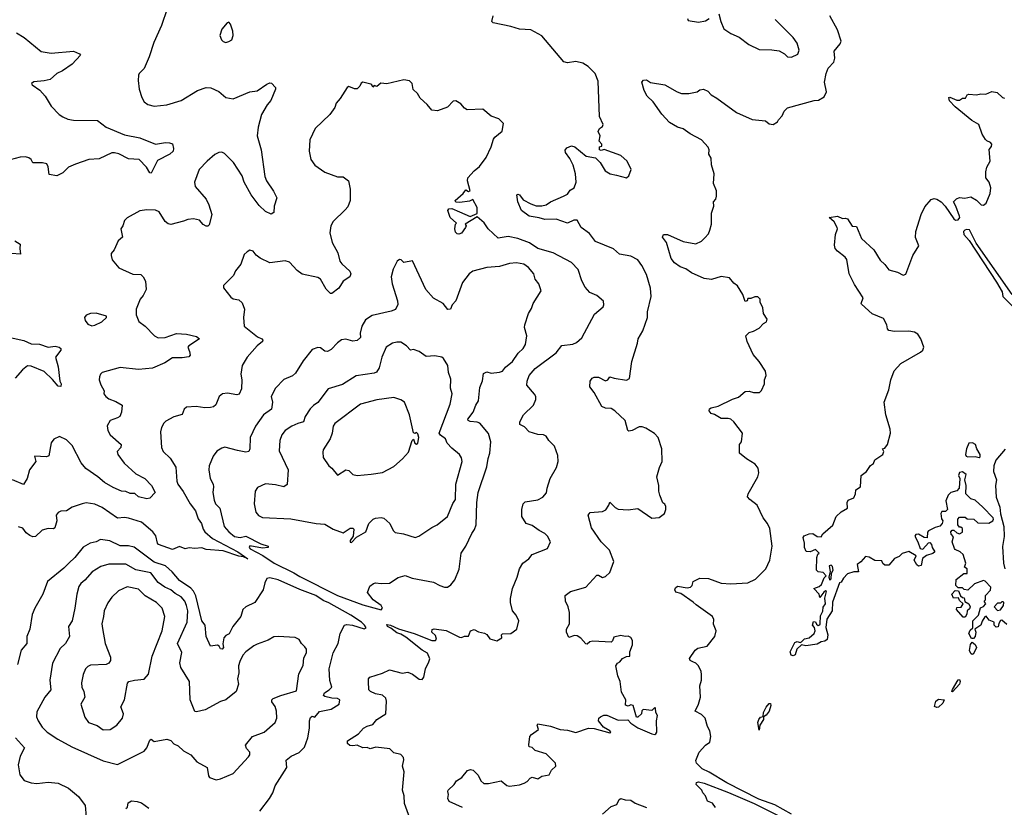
# Model space of a CAD drawing. Extents: x 1603745 to 1745082, y 385868 to 533966.
# Tile 196 of 256: x 1657433 to 1664412, y 450993 to 456577. Entities that reach past the tile are written whole.
import ezdxf

# ---------------------------------------------------------------- set-up
doc = ezdxf.new("R2010")
doc.units = 0

msp = doc.modelspace()

# ---------------------------------------------------------------- linework, layer by layer
at = {"layer": '0CON20XD'}
for points in [[(1658478.8, 456655), (1658437.5, 456535), (1658384.5, 456415.5), (1658351.1, 456315), (1658315, 456231.2), (1658278.8, 456195), (1658275.8, 456184.2), (1658272.2, 456145), (1658278.5, 456085), (1658298.6, 456025), (1658315.5, 455995.5), (1658340, 455975), (1658385, 455964.3), (1658475, 455974.3), (1658576.7, 456005), (1658693.6, 456076.4), (1658755, 456097.5), (1658787.5, 456095), (1658845, 456068), (1658895, 456026), (1658945, 456015.8), (1659065, 456065.7), (1659116.6, 456073.4), (1659185, 456120.8), (1659205, 456130), (1659217.3, 456127.3), (1659245, 456097.5), (1659246.2, 456085), (1659212.5, 456005), (1659186.8, 455973.2), (1659147.5, 455905), (1659122.5, 455815), (1659115.8, 455755), (1659145.5, 455655), (1659170.6, 455465), (1659183.1, 455435), (1659231.3, 455361.3), (1659256.2, 455315), (1659236.2, 455255), (1659235, 455210), (1659215, 455197.5), (1659175, 455218), (1659129.8, 455259.8), (1659074.7, 455334.7), (1659024.8, 455424.8), (1659009.5, 455469.5), (1658947.7, 455565), (1658885, 455628.1), (1658865, 455637.1), (1658845, 455635.7), (1658815, 455620.6), (1658761.5, 455575), (1658704.3, 455515), (1658672.5, 455425), (1658677.5, 455395), (1658754, 455305), (1658774, 455265), (1658793.8, 455195), (1658775, 455123.3), (1658765.7, 455114.3), (1658755, 455114), (1658733.3, 455125), (1658707.1, 455157.1), (1658664.1, 455165.9), (1658625, 455161.2), (1658595, 455148), (1658505, 455126), (1658485, 455130.8), (1658465, 455146.7), (1658421.2, 455215), (1658395, 455225.8), (1658335, 455229.2), (1658285, 455222), (1658195, 455173.3), (1658175.9, 455154.1), (1658163.9, 455116.1), (1658150, 455095), (1658161.2, 455035), (1658131.2, 455008.8), (1658103.3, 454945), (1658080.5, 454919.5), (1658080, 454905), (1658087.5, 454875), (1658135, 454817.5), (1658235, 454773.8), (1658290.7, 454770.7), (1658307.5, 454755), (1658323.9, 454723.9), (1658330, 454665), (1658308.8, 454621.2), (1658286.2, 454595), (1658258.8, 454525), (1658258.8, 454485), (1658277.7, 454437.7), (1658323.2, 454403.2), (1658388.8, 454335), (1658415, 454320.8), (1658465, 454323.8), (1658545, 454352.5), (1658615, 454347.5), (1658685, 454330.8), (1658707.5, 454315), (1658631.2, 454265), (1658623.8, 454255), (1658636, 454225), (1658640.5, 454199.5), (1658632.5, 454187.5), (1658585, 454179.6), (1658515, 454180.4), (1658461.4, 454145), (1658375, 454106.6), (1658275, 454096.2), (1658145, 454112.2), (1658016.7, 454075), (1658006, 454065), (1657998.8, 454045), (1657996.7, 454025), (1658007.7, 453987.7), (1658032.5, 453945), (1658030, 453925), (1658043.3, 453905), (1658065, 453888.8), (1658115, 453871.2), (1658160, 453845), (1658154, 453795), (1658142, 453765), (1658126.6, 453753.4), (1658075, 453735.7), (1658052.1, 453697.9), (1658058.1, 453665), (1658073.3, 453635), (1658152, 453565), (1658148.8, 453545), (1658123.3, 453515), (1658128, 453495), (1658172.3, 453432.3), (1658256.7, 453356.7), (1658320, 453325), (1658367.5, 453275), (1658393.8, 453225), (1658354.3, 453185.7), (1658335, 453180.6), (1658274.5, 453194.5), (1658247.9, 453217.9), (1658215, 453218.9), (1658185, 453232.9), (1658155, 453234.7), (1658095, 453260.3), (1658034.5, 453295), (1657987, 453337), (1657901.6, 453395), (1657868.6, 453435), (1657805, 453557.1), (1657765, 453597.5), (1657715, 453621.2), (1657675, 453603.3), (1657655, 453576.7), (1657638.8, 453485), (1657623, 453477), (1657537, 453483), (1657546.7, 453445), (1657502.7, 453385), (1657485, 453323.8), (1657459.2, 453280.8), (1657381.2, 453315)], [(1658895, 456416.2), (1658915, 456422), (1658935.8, 456434.2), (1658945.8, 456465), (1658944, 456495), (1658928, 456545), (1658915, 456558.8), (1658903.3, 456555), (1658865, 456510), (1658852, 456465), (1658864, 456435), (1658875, 456423.8), (1658895, 456416.2)], [(1661776.7, 452145), (1661776.7, 452175), (1661765, 452197.5), (1661746.7, 452206.7), (1661725, 452203.3), (1661695, 452210), (1661645, 452200), (1661635.9, 452174.1), (1661625, 452163.3), (1661495, 452172), (1661475, 452166.2), (1661455, 452150), (1661445, 452151.2), (1661411.2, 452191.2), (1661385, 452208), (1661365, 452211.4), (1661325, 452196.7), (1661308.6, 452235), (1661310, 452255), (1661330.8, 452295), (1661330, 452375), (1661320, 452415), (1661301.1, 452455), (1661299.2, 452495), (1661337.4, 452522.6), (1661445, 452553.8), (1661525, 452638.5), (1661535, 452639.5), (1661565, 452623.3), (1661585, 452629.2), (1661615, 452658.8), (1661643.3, 452735), (1661613.8, 452815), (1661554.3, 452875), (1661485.5, 452975.5), (1661462, 453065), (1661476.1, 453083.9), (1661565, 453091.2), (1661588.6, 453101.4), (1661609.2, 453135), (1661615, 453157.5), (1661655, 453118), (1661675, 453108), (1661745, 453101.9), (1661815, 453112.5), (1661915, 453043.3), (1661965, 453046.7), (1662003.9, 453076.1), (1662013.8, 453105), (1662013.3, 453125), (1662005, 453142.5), (1661991.7, 453151.7), (1661970, 453205), (1661962.5, 453235), (1661963.8, 453275), (1661949.2, 453335), (1661967.7, 453402.3), (1661987.5, 453445), (1661984.2, 453535), (1661958, 453615), (1661932.5, 453642.5), (1661871.4, 453681.4), (1661845, 453690), (1661825, 453690), (1661775, 453665.8), (1661750.5, 453660.5), (1661744, 453665), (1661723.8, 453735), (1661652.5, 453805), (1661625, 453820.6), (1661585, 453822.5), (1661560, 453835), (1661504.6, 453934.6), (1661473.8, 453975), (1661476.2, 454015), (1661491.2, 454035), (1661505, 454042.5), (1661535, 454042.9), (1661585, 454016.2), (1661602.5, 454025), (1661615, 454046.2), (1661645.7, 454035.7), (1661735, 454022), (1661755.8, 454034.2), (1661771.4, 454155), (1661812, 454285), (1661816, 454315), (1661849.1, 454370.9), (1661884, 454465), (1661884, 454505), (1661908.6, 454615), (1661904.3, 454674.3), (1661875, 454770), (1661843.4, 454833.4), (1661814, 454875), (1661765, 454900.8), (1661684.1, 454914.1), (1661642.7, 454952.7), (1661515.4, 455005.4), (1661471.9, 455061.9), (1661412.5, 455105), (1661385.5, 455155.5), (1661360, 455155), (1661315, 455135.6), (1661235, 455163.8), (1661155, 455159.5), (1661115, 455172.5), (1661045, 455183.5), (1660990, 455225), (1660963.1, 455285), (1660957.5, 455335), (1660965, 455340), (1660975, 455336), (1661000.7, 455300.7), (1661055, 455270.9), (1661095, 455258.6), (1661135, 455258.7), (1661164.3, 455265.7), (1661195, 455285.8), (1661288, 455325), (1661315, 455341.4), (1661335, 455368.6), (1661364, 455385), (1661378.6, 455425), (1661372.9, 455485), (1661355.4, 455545), (1661332.4, 455592.4), (1661302.2, 455635), (1661298.3, 455651.7), (1661310.6, 455669.4), (1661345, 455681.9), (1661368.8, 455675), (1661449.3, 455609.3), (1661515, 455597.5), (1661546.7, 455565), (1661583.3, 455505), (1661617.5, 455485), (1661664.2, 455474.2), (1661735, 455456.7), (1661750.7, 455469.3), (1661766.7, 455515), (1661740, 455575), (1661695, 455613.3), (1661575, 455657.5), (1661555, 455650), (1661542.5, 455655), (1661543, 455677), (1661558.3, 455681.7), (1661560, 455695), (1661540, 455715), (1661547.5, 455755), (1661532.5, 455785), (1661543.6, 455806.4), (1661565, 455820), (1661570, 455835), (1661541.7, 455891.7), (1661532.3, 456142.3), (1661512.9, 456195), (1661462, 456245), (1661425, 456269.2), (1661375, 456280.8), (1661315, 456271.2), (1661289.5, 456279.5), (1661135, 456463.8), (1661055.6, 456505.6), (1660975, 456509.4), (1660915, 456528.9), (1660790, 456555), (1660780, 456565), (1660790, 456605)], [(1662288.6, 455031.4), (1662315, 455060), (1662325.8, 455085), (1662336.4, 455126.4), (1662336.2, 455205), (1662353.3, 455255), (1662350, 455285), (1662367.5, 455305), (1662371.2, 455325), (1662371.2, 455365), (1662351.4, 455415), (1662356.2, 455485), (1662337.3, 455547.3), (1662334.2, 455595), (1662317.5, 455625), (1662320, 455655), (1662314.3, 455674.3), (1662265, 455726), (1662185, 455768), (1662135, 455804.2), (1662095, 455815.8), (1662039.3, 455849.3), (1661985, 455908), (1661923.8, 455995), (1661880, 456035), (1661860, 456075), (1661842.9, 456135), (1661855, 456148), (1661875, 456150), (1661905, 456131.2), (1662005, 456116.2), (1662092.5, 456065), (1662125, 456054), (1662176.1, 456053.9), (1662234.1, 456065.9), (1662255, 456080), (1662280, 456085), (1662310.5, 456070.5), (1662334.4, 456044.4), (1662375, 456020.6), (1662515, 455918.6), (1662625, 455869.2), (1662719.3, 455859.3), (1662745, 455840), (1662775, 455833.8), (1662805, 455852.5), (1662811.7, 455868.3), (1662837.5, 455895), (1662851.7, 455928.3), (1662875, 455953.3), (1663065, 456003.8), (1663095, 456006.2), (1663135, 456030), (1663151.2, 456065), (1663138.8, 456135), (1663148.8, 456195), (1663165, 456233.3), (1663202.9, 456275), (1663210.8, 456305), (1663206.7, 456355), (1663250, 456405), (1663255.7, 456424.3), (1663229.2, 456505), (1663175, 456603.8)], [(1662167.5, 456585), (1662171.2, 456571.2), (1662245, 456558.8), (1662295, 456568.8), (1662320, 456585)], [(1662388.8, 456618.8), (1662402, 456565), (1662425, 456513.3), (1662475, 456480), (1662534.1, 456454.1), (1662601.5, 456401.5), (1662675, 456366), (1662764.1, 456364.1), (1662815.6, 456355.6), (1662853.3, 456335), (1662875, 456314), (1662905, 456311.4), (1662948, 456332), (1662957.9, 456362.1), (1662945, 456410), (1662915, 456451.2), (1662788.7, 456578.7)], [(1657410, 456485), (1657465, 456451.2), (1657585, 456352), (1657655, 456339.4), (1657815, 456353.5), (1657856.7, 456335), (1657863.8, 456325), (1657805, 456262.7), (1657735, 456214.6), (1657695.3, 456194.7), (1657647.6, 456152.4), (1657605, 456142.9), (1657532.5, 456137.5), (1657517.5, 456125), (1657520, 456115), (1657575, 456076.7), (1657612.5, 456035), (1657655, 455964), (1657712, 455905), (1657737.6, 455887.6), (1657775, 455872.5), (1657815, 455865.8), (1657985, 455862), (1658045, 455815.8), (1658175, 455760.5), (1658285, 455740.5), (1658395, 455694.4), (1658465.5, 455705.5), (1658494.3, 455704.3), (1658516, 455696), (1658523.3, 455665), (1658520, 455645), (1658497, 455623), (1658410.2, 455579.8), (1658365, 455490), (1658355, 455492.5), (1658332.5, 455532.5), (1658280, 455585), (1658205, 455590.5), (1658135.3, 455625.3), (1658105.6, 455634.4), (1658085, 455632.9), (1657995, 455590.2), (1657923.8, 455585), (1657827.1, 455552.9), (1657779.1, 455530.9), (1657739.1, 455490.9), (1657695, 455470.8), (1657640.8, 455480.8), (1657635.5, 455535), (1657625, 455556.5), (1657593.6, 455563.6), (1657525, 455563.1), (1657514.3, 455585), (1657497.4, 455597.4), (1657474.7, 455604.7), (1657435, 455602.7), (1657365, 455584.4)], [(1660198, 450915), (1660160.3, 451020.3), (1660158, 451075), (1660145.8, 451115), (1660158.8, 451245), (1660145.8, 451285.8), (1660155, 451330), (1660152.5, 451345), (1660135, 451368), (1660085, 451380), (1660057.5, 451407.5), (1659958.4, 451418.4), (1659918.3, 451408.3), (1659895, 451418.2), (1659865, 451413.7), (1659825, 451433.1), (1659795, 451427.9), (1659771.9, 451431.9), (1659755.6, 451445), (1659757.5, 451465), (1659835, 451513.1), (1659870.6, 451555), (1659895, 451568.9), (1659935, 451579.5), (1659963.8, 451616.2), (1660029.2, 451655), (1660032.5, 451745), (1660027.5, 451767.5), (1660005, 451789.2), (1659955, 451798.4), (1659918.6, 451815), (1659908.6, 451825), (1659904.3, 451885), (1659906.2, 451905), (1659913.9, 451916.1), (1660005.5, 451944.5), (1660055, 451967.1), (1660145, 451944), (1660185, 451951.9), (1660217.3, 451937.3), (1660265, 451901.5), (1660285, 451900), (1660296.9, 451915), (1660310, 451975), (1660333.8, 452025), (1660340, 452045), (1660323.8, 452085), (1660285, 452106.5), (1660169.9, 452199.9), (1660135, 452220.3), (1660105, 452229.6), (1660063.6, 452263.6), (1660039.2, 452275), (1660035, 452288.8), (1660062, 452285), (1660117.7, 452257.7), (1660229.4, 452225), (1660355.3, 452174.7), (1660381.2, 452175), (1660388.1, 452185), (1660381.4, 452211.4), (1660354.3, 452235), (1660356, 452254), (1660371.2, 452258.8), (1660455, 452246.7), (1660549.5, 452199.5), (1660565, 452196.7), (1660585, 452206.2), (1660615, 452207.5), (1660628.8, 452245), (1660653.9, 452253.9), (1660685, 452236.7), (1660728.3, 452228.3), (1660745, 452217.5), (1660765, 452186.7), (1660815, 452172.5), (1660850, 452195), (1660847.5, 452215), (1660855, 452222.5), (1660915, 452226.2), (1660956.2, 452255), (1660971.2, 452315), (1660951.2, 452355), (1660926.7, 452385), (1660912.5, 452445), (1660912.7, 452472.7), (1660925.7, 452545), (1660960, 452625), (1660975.7, 452685), (1660999.2, 452725), (1661041.2, 452755), (1661065.7, 452784.3), (1661175, 452827.5), (1661196.2, 452875), (1661174, 452915), (1661155, 452934), (1661114.5, 452954.5), (1661065, 452990), (1661023.8, 453005), (1660993.3, 453055), (1660991.2, 453105), (1661002, 453145), (1661015, 453160), (1661106.5, 453173.5), (1661141.7, 453191.7), (1661167.9, 453222.1), (1661170.8, 453255), (1661192.9, 453325), (1661237.3, 453402.7), (1661248.8, 453445), (1661248.3, 453488.3), (1661224.1, 453554.1), (1661183.6, 453593.6), (1661165, 453623.3), (1661145, 453633.3), (1661105, 453636), (1661045, 453656), (1661010.6, 453690.6), (1660978.3, 453708.3), (1660978.6, 453725), (1661003.1, 453775), (1661075, 453844.3), (1661091.2, 453885), (1661091.5, 453905), (1661083.1, 453923.1), (1661027.1, 453985), (1661029.2, 454015), (1661044.3, 454055), (1661085.8, 454105), (1661234.5, 454215.5), (1661275, 454268), (1661355, 454277.1), (1661380.9, 454289.1), (1661418.7, 454321.3), (1661508.3, 454488.3), (1661568.9, 454541.1), (1661574.2, 454555.8), (1661571.7, 454581.7), (1661525, 454620.8), (1661475, 454642.5), (1661441.2, 454681.2), (1661417.3, 454725), (1661392.5, 454805), (1661344.6, 454854.6), (1661215, 454923.5), (1661105, 454955.4), (1661045.9, 454995.9), (1660965, 455026.2), (1660895, 455040), (1660825, 455028.6), (1660753.4, 455093.4), (1660725, 455136), (1660675, 455180), (1660591.7, 455128.3), (1660596.7, 455116.7), (1660593.3, 455105), (1660565, 455064), (1660545, 455056.2), (1660535, 455058.8), (1660521.7, 455071.7), (1660516.2, 455095), (1660523, 455127), (1660530, 455135), (1660483.9, 455173.9), (1660466.7, 455225), (1660475, 455236.7), (1660495, 455237.5), (1660550, 455215), (1660625, 455182.5), (1660676.7, 455203.3), (1660675.6, 455245), (1660645, 455303.3), (1660620.3, 455289.7), (1660551.7, 455281.7), (1660523.8, 455283.8), (1660520, 455295), (1660577.5, 455345), (1660595, 455370), (1660615, 455360), (1660625, 455363.3), (1660607.5, 455435), (1660610.6, 455455), (1660655, 455505.7), (1660692.4, 455537.6), (1660739.7, 455600.3), (1660773.9, 455676.1), (1660790.3, 455729.7), (1660801.2, 455745), (1660853.8, 455786.2), (1660861.4, 455841.4), (1660828.8, 455875), (1660775, 455893.5), (1660715, 455942.9), (1660605, 455938.6), (1660585, 455950.8), (1660560.4, 455980.4), (1660525, 456002.5), (1660505, 455999.4), (1660465, 455956), (1660395, 455931.2), (1660355, 455936.7), (1660321.2, 455975), (1660271.7, 456021.7), (1660252.5, 456055), (1660221.7, 456081.7), (1660216, 456125), (1660195, 456143.8), (1660155, 456150), (1660035, 456123.3), (1659991.7, 456128.3), (1659965, 456103.3), (1659945, 456110), (1659935, 456100), (1659930, 456115), (1659920.7, 456120.7), (1659865, 456133.3), (1659852.3, 456127.7), (1659843.3, 456105), (1659825, 456086.7), (1659805, 456086.7), (1659765, 456102.5), (1659755, 456096.7), (1659705, 456017.5), (1659676.7, 455985), (1659666.2, 455955), (1659631.2, 455905), (1659527.5, 455805), (1659489.2, 455725), (1659483.8, 455645), (1659495.9, 455585.9), (1659523.8, 455545), (1659595, 455495.8), (1659685, 455464.3), (1659725, 455462.5), (1659764, 455435), (1659775.8, 455375.8), (1659775.6, 455294.4), (1659759.1, 455250.9), (1659741.1, 455228.9), (1659655, 455146.7), (1659638, 455115), (1659631.2, 455065), (1659647.7, 454997.7), (1659686.9, 454925), (1659701.4, 454865), (1659715.6, 454845.6), (1659773.3, 454795), (1659781.2, 454775), (1659772.5, 454755), (1659725, 454724), (1659695, 454672.9), (1659645, 454636.7), (1659635, 454636.7), (1659605, 454666.7), (1659565, 454738), (1659545, 454749.2), (1659435, 454772.2), (1659399.5, 454799.5), (1659345, 454858.5), (1659315, 454868.1), (1659205, 454854), (1659136.4, 454886.4), (1659108.3, 454908.3), (1659087.5, 454935), (1659065, 454942.5), (1659045, 454932.5), (1659025, 454912.5), (1659001.2, 454845), (1658963, 454797), (1658947.3, 454762.7), (1658876.4, 454693.6), (1658876.7, 454675), (1658929.2, 454609.2)], [(1664429.3, 452289.3), (1664395, 452320), (1664385, 452317.5), (1664373, 452297), (1664368.3, 452271.7), (1664355, 452270), (1664340, 452285), (1664340, 452305), (1664305, 452320), (1664285, 452347.5), (1664275, 452342.5), (1664255, 452312.5), (1664246.7, 452283.3), (1664203, 452257), (1664210.8, 452235), (1664205.6, 452204.4), (1664195, 452188.8), (1664179.5, 452189.5), (1664162, 452225), (1664171.4, 452248.6), (1664190, 452265), (1664190, 452315), (1664230, 452355), (1664243.6, 452406.4), (1664265, 452416.7), (1664282.5, 452435), (1664270, 452455), (1664280, 452465), (1664280, 452495), (1664315, 452532.5), (1664316.7, 452555), (1664276.4, 452596.4), (1664265, 452600), (1664201.7, 452578.3), (1664155, 452532.5), (1664128.3, 452538.3), (1664115, 452550), (1664085, 452550), (1664070, 452565), (1664071.7, 452608.3), (1664125, 452650), (1664148.3, 452651.7), (1664150, 452685), (1664130, 452695), (1664140, 452725), (1664120, 452785), (1664100, 452805), (1664065, 452820), (1664058.3, 452828.3), (1664043.3, 452875), (1664051.7, 452911.7), (1664035, 452930), (1664032.5, 452945), (1664043, 452957), (1664055, 452957.5), (1664075, 452940), (1664095, 452932.5), (1664116.7, 452943.3), (1664115, 452970), (1664105, 452980), (1664095, 452980), (1664082.5, 452995), (1664082.5, 453035), (1664095, 453050), (1664135, 453050), (1664148.3, 453038.3), (1664196.4, 453036.4), (1664225, 453010), (1664301.7, 453008.3), (1664330, 453025), (1664336.2, 453035), (1664332.5, 453045), (1664260.5, 453120.5), (1664205, 453170), (1664175, 453180), (1664140, 453215), (1664141.2, 453275), (1664133.3, 453315), (1664141.7, 453351.7), (1664115, 453372.5), (1664095, 453367.5), (1664087.5, 453345), (1664097.5, 453325), (1664092.5, 453255), (1664075, 453237.5), (1664033.9, 453226.1), (1664014.1, 453205.9), (1663997.5, 453165), (1664010, 453105), (1663995, 453090), (1663970, 453090), (1663963.6, 453076.4), (1663968.3, 453038.3), (1663977, 453023), (1663972.5, 453005), (1663955, 452987.5), (1663922.3, 452977.7), (1663875, 452952.5), (1663867, 452943), (1663865, 452903.3), (1663845, 452906.2), (1663805, 452928.8), (1663785, 452926.7), (1663777.5, 452915), (1663800, 452875), (1663817, 452827), (1663835, 452822.5), (1663875, 452867.5), (1663885, 452870), (1663897, 452857), (1663900, 452835), (1663920, 452805), (1663905, 452792.5), (1663861.7, 452778.3), (1663833.6, 452756.4), (1663823, 452707), (1663805, 452702.5), (1663792.3, 452712.3), (1663772.5, 452745), (1663787, 452777), (1663735, 452807.5), (1663688.3, 452791.7), (1663668.3, 452771.7), (1663635, 452757.5), (1663595, 452710), (1663565, 452710), (1663551.7, 452721.7), (1663545, 452740), (1663495, 452743.3), (1663455, 452766.7), (1663428.3, 452771.7), (1663395, 452732.5), (1663370, 452715), (1663378.3, 452661.7), (1663345, 452662.5), (1663301.7, 452648.3), (1663271.7, 452618.3), (1663255, 452590), (1663244, 452585), (1663195, 452447.5), (1663192, 452385), (1663154.2, 452325.8), (1663146.8, 452266.8), (1663160.6, 452215), (1663157.1, 452182.9), (1663140, 452170), (1663115, 452166), (1663085, 452150.8), (1663005, 452137.8), (1662975, 452144.3), (1662942.5, 452115), (1662930, 452075), (1662915, 452066.9), (1662900.6, 452070.6), (1662894.6, 452095.4), (1662928.1, 452161.9), (1662945, 452169.5), (1662965, 452162.5), (1662975, 452165.8), (1662995, 452186.9), (1663028, 452195), (1663065.6, 452225), (1663071.2, 452245), (1663066.7, 452266.7), (1663053.8, 452285), (1663060.7, 452309.3), (1663075, 452307.5), (1663081.2, 452291.2), (1663092.3, 452282.3), (1663105, 452286.2), (1663107.3, 452292.7), (1663109.3, 452350.7), (1663125, 452383.3), (1663127.3, 452412.7), (1663143.8, 452435), (1663140, 452475), (1663152.5, 452522.5), (1663145, 452526.7), (1663132.3, 452517.7), (1663105, 452480), (1663100, 452505), (1663062.5, 452545), (1663100.7, 452559.3), (1663116.4, 452573.6), (1663135, 452620), (1663150, 452635), (1663128.8, 452658.8), (1663092.5, 452662.5), (1663080, 452675), (1663082.5, 452765), (1663091.7, 452788.3), (1663100, 452795), (1663075, 452820), (1663036.4, 452803.6), (1663007, 452807), (1662996.2, 452835), (1662996.7, 452865), (1662987.5, 452905), (1662993, 452917), (1663028.3, 452931.7), (1663055, 452933.3), (1663085, 452912.5), (1663115, 452910), (1663127, 452933), (1663196.4, 452993.6), (1663220, 453055), (1663255, 453087.5), (1663300, 453115), (1663297.5, 453155), (1663305, 453170), (1663345, 453187.5), (1663356.7, 453215), (1663360, 453245), (1663392.5, 453265), (1663397.5, 453345), (1663436.4, 453373.6), (1663463.6, 453416.4), (1663485, 453430), (1663493.6, 453456.4), (1663552.5, 453495), (1663557.5, 453515), (1663550, 453535), (1663565, 453540), (1663583.6, 453566.4), (1663606.7, 453645), (1663603.8, 453675), (1663573.2, 453775), (1663560.9, 453865), (1663595, 453953.3), (1663608.5, 454025), (1663631.2, 454088.8), (1663679.4, 454140.6), (1663819.1, 454220.9), (1663836, 454235), (1663842.5, 454255), (1663821.4, 454315), (1663798.8, 454348.8), (1663775, 454360.9), (1663735, 454368.5), (1663635, 454365.6), (1663594.4, 454374.4), (1663584, 454385), (1663578.6, 454415), (1663555, 454459.2), (1663475, 454491.2), (1663400.7, 454560.7), (1663397.5, 454565), (1663412.5, 454605), (1663350.6, 454700.6), (1663313.5, 454775), (1663295.9, 454875.9), (1663283.7, 454893.7), (1663229.4, 454935), (1663214.5, 454955), (1663209.5, 454979.5), (1663215.6, 455055), (1663230, 455095), (1663228, 455105), (1663206.7, 455145), (1663170, 455175), (1663230, 455185), (1663265, 455166.7), (1663285, 455170), (1663300, 455165), (1663335, 455112.5), (1663365, 455110), (1663400, 455025), (1663486.4, 454946.4), (1663532, 454872), (1663565, 454842.5), (1663592.9, 454802.9), (1663655, 454786.9), (1663695, 454767.1), (1663715, 454772.5), (1663765.2, 454904.8), (1663806.7, 454975), (1663783.9, 455033.9), (1663784.8, 455075.2), (1663822.1, 455195), (1663848.9, 455251.1), (1663895, 455302.9), (1663915, 455308.6), (1663935, 455305.6), (1663965, 455285.6), (1663993.8, 455255), (1664055, 455164.5), (1664067.5, 455155), (1664085, 455159.2), (1664097.1, 455175), (1664094.6, 455185), (1664070, 455255), (1664052.5, 455285), (1664073.9, 455306.1), (1664095, 455316.7), (1664133, 455313), (1664175, 455322.5), (1664215, 455296.7), (1664247.5, 455265), (1664265, 455262.5), (1664285, 455277.5), (1664312.5, 455345), (1664317.1, 455385), (1664305.8, 455425), (1664282.5, 455455), (1664281.7, 455498.3), (1664288.3, 455531.7), (1664311.2, 455575), (1664304, 455656), (1664321.4, 455678.6), (1664324.2, 455695), (1664315, 455707.5), (1664287.5, 455717.5), (1664278.8, 455728.8), (1664256.4, 455766.4), (1664231.2, 455835), (1664182.7, 455862.7), (1664065, 455960), (1664025, 456002.5), (1664020, 456025), (1664027, 456027), (1664075, 456007.5), (1664095, 456007.5), (1664115, 456020), (1664138.3, 456021.7), (1664150, 456045), (1664160.7, 456049.3), (1664215, 456043.8), (1664245, 456052.5), (1664281.7, 456048.3), (1664325, 456067.5), (1664361.7, 456061.7), (1664400, 456025), (1664415, 456020)], [(1664468.3, 454628.3), (1664213, 454993), (1664165, 455087.3), (1664145, 455090.6), (1664132.3, 455085), (1664124.2, 455075), (1664124.8, 455054.8), (1664162.3, 455012.3), (1664357.1, 454717.1), (1664398.4, 454648.4), (1664402.2, 454615), (1664468.4, 454548.4)], [(1662902.9, 450945), (1662785, 451009.4), (1662671.6, 451051.6), (1662445, 451166.3), (1662321, 451241), (1662270, 451265), (1662231.4, 451305), (1662226.7, 451325), (1662250, 451385), (1662295.4, 451434.6), (1662324.6, 451455.4), (1662333.2, 451495), (1662326.1, 451535), (1662308.7, 451565), (1662292.7, 451625), (1662265, 451651.8), (1662220, 451675), (1662245.8, 451725), (1662258.8, 451775), (1662253.8, 451855), (1662265.2, 451895), (1662266.7, 451935), (1662263.9, 451955), (1662245.4, 451995), (1662225, 452014.6), (1662204.2, 452024.2), (1662185.6, 452035), (1662181.3, 452048.7), (1662221.8, 452108.2), (1662239.8, 452120.3), (1662305, 452135.5), (1662360.6, 452205), (1662370, 452245), (1662350.7, 452290.7), (1662353.3, 452325), (1662343.3, 452345), (1662227.6, 452427.6), (1662208, 452448), (1662118.3, 452508.3), (1662085, 452518.8), (1662076.7, 452535), (1662081.7, 452548.3), (1662095, 452560), (1662165, 452549.2), (1662187.5, 452555), (1662200, 452565), (1662206.7, 452595), (1662255, 452616.9), (1662315, 452615.6), (1662405, 452583.3), (1662475, 452577.9), (1662594.5, 452585.5), (1662649.7, 452610.3), (1662720.8, 452685), (1662750.6, 452745), (1662767.8, 452845), (1662749.8, 452969.8), (1662734.4, 453005), (1662703.6, 453045), (1662659.5, 453135), (1662607.5, 453175), (1662592.5, 453195), (1662595.6, 453215), (1662665.4, 453335), (1662672.7, 453365), (1662666.5, 453396.5), (1662646.9, 453426.9), (1662585, 453462.9), (1662534.2, 453505), (1662536.2, 453565), (1662548.8, 453585), (1662557.5, 453645), (1662495.9, 453725.9), (1662475, 453744.3), (1662455, 453750), (1662405, 453748.6), (1662358.1, 453778.1), (1662333.8, 453785), (1662320, 453805), (1662322.9, 453817.1), (1662334.1, 453825.9), (1662385, 453837.5), (1662485, 453886.7), (1662528.9, 453901.1), (1662575, 453940), (1662603, 453943), (1662633.9, 453933.9), (1662676.4, 453933.6), (1662690.7, 453949.3), (1662712.5, 453995), (1662713.3, 454025), (1662723.8, 454055), (1662718.8, 454085), (1662673.8, 454155), (1662633, 454203), (1662590, 454295), (1662580, 454335), (1662605, 454360), (1662635, 454368.8), (1662675, 454391.2), (1662705, 454422.5), (1662726.7, 454435), (1662731.2, 454455), (1662706.2, 454495), (1662700, 454535), (1662682.5, 454575), (1662682.5, 454595), (1662665, 454612.5), (1662645, 454613.3), (1662615, 454600), (1662595, 454600), (1662590, 454585), (1662575, 454580), (1662559.5, 454629.5), (1662520.7, 454690.7), (1662495, 454710), (1662465, 454746), (1662405.6, 454755.6), (1662335.7, 454734.3), (1662285, 454742.5), (1662195, 454782.9), (1662155, 454810.6), (1662115, 454824.3), (1662075, 454854.3), (1662051.9, 454885), (1662017.3, 454997.3), (1661988.8, 455035), (1661996.4, 455053.6), (1662023.9, 455053.9), (1662135, 455003.8), (1662225, 454988.8), (1662265, 455006.7), (1662288.6, 455031.4)], [(1657399.4, 455009.4), (1657436.2, 454985), (1657432.5, 454955), (1657437.5, 454915), (1657375, 454920)], [(1659995, 452392.7), (1660005.5, 452405), (1659994.6, 452425), (1659938.9, 452465), (1659899.4, 452515), (1659915, 452560), (1659939.7, 452580.3), (1659955, 452585.7), (1659995, 452580), (1660055, 452582.5), (1660115, 452622), (1660164.2, 452635.8), (1660215, 452617.1), (1660365, 452590), (1660410, 452565), (1660445, 452553.3), (1660465, 452553.3), (1660489.3, 452570.7), (1660516.7, 452605), (1660547.9, 452682.1), (1660563.3, 452795), (1660595.6, 452844.4), (1660637.5, 452935), (1660656.8, 452963.2), (1660667.5, 452995), (1660672.5, 453155), (1660683.5, 453225), (1660745, 453407.5), (1660753.8, 453465), (1660766.5, 453505), (1660771.8, 453585), (1660755, 453644), (1660695.7, 453715.7), (1660674.7, 453724.7), (1660625, 453729.1), (1660612.2, 453735), (1660609.2, 453745), (1660648.2, 453795), (1660665.4, 453844.6), (1660685.7, 453875), (1660695, 453970), (1660714.2, 454015.8), (1660721.7, 454068.3), (1660745, 454080), (1660775, 454070), (1660835, 454077.1), (1660854.5, 454085.5), (1660875.9, 454114.1), (1660925, 454154.5), (1660966.4, 454213.6), (1661002.9, 454245), (1661018.8, 454275), (1661026.9, 454335), (1661011.2, 454395), (1661013.8, 454415), (1661040, 454495), (1661060.3, 454529.7), (1661072, 454565), (1661130, 454655), (1661112, 454705), (1661087, 454737), (1661077.5, 454775), (1661039.8, 454819.8), (1661006.2, 454845), (1660955, 454854.4), (1660905, 454848.8), (1660835, 454828.5), (1660745, 454820.5), (1660644.6, 454795.4), (1660620, 454775), (1660571.9, 454715), (1660524.4, 454585), (1660498.8, 454555), (1660486.7, 454525), (1660468.3, 454521.7), (1660434, 454565), (1660365, 454602.5), (1660311.4, 454665), (1660217, 454867), (1660155, 454856.7), (1660135.8, 454875.8), (1660125, 454878), (1660108.8, 454865), (1660080.5, 454809.5), (1660066.2, 454755), (1660074.2, 454705), (1660111.1, 454585), (1660113, 454557), (1660096.6, 454523.4), (1660065, 454511.9), (1659930.5, 454479.5), (1659885, 454448.6), (1659857.1, 454405), (1659846.9, 454355), (1659847.5, 454325), (1659825, 454303.1), (1659795, 454298.1), (1659745, 454312.2), (1659715, 454308.6), (1659685, 454285.8), (1659641.1, 454238.9), (1659615, 454225.8), (1659595, 454226), (1659565, 454250), (1659546.2, 454253.8), (1659505, 454238.8), (1659442.6, 454157.4), (1659388.9, 454071.1), (1659366.7, 454053.3), (1659305, 454027.1), (1659245.7, 453965), (1659215.7, 453905), (1659225.8, 453865), (1659216.9, 453815), (1659161.5, 453775), (1659103.9, 453696.1), (1659065.6, 453615), (1659064.3, 453535), (1659056, 453515), (1659035, 453510), (1658976, 453524), (1658885.8, 453545.8), (1658865, 453540), (1658831.1, 453518.9), (1658805, 453483.3), (1658777, 453413), (1658774.3, 453385), (1658784, 453325), (1658804.2, 453285), (1658807.5, 453265), (1658801.1, 453225), (1658810.3, 453170.3), (1658820, 453145), (1658850.5, 453115), (1658881.8, 452985), (1658914.5, 452945), (1658955, 452913.3), (1658995, 452906.4), (1659035, 452914.5), (1659141.1, 452861.1), (1659193.3, 452845), (1659195, 452834.3), (1659155, 452831.4), (1659065, 452846.7), (1659060.4, 452835), (1659066.9, 452825), (1659157.4, 452777.4), (1659237.5, 452725), (1659376.3, 452656.3), (1659418.4, 452628.4), (1659685, 452495.4), (1659865, 452428.4), (1659995, 452392.7)], [(1658929.2, 454609.2), (1658945, 454598.8), (1658985, 454592), (1659009.1, 454569.1), (1659026.1, 454523.9), (1659019.2, 454465), (1659024.4, 454405), (1659118.3, 454328.3), (1659148.8, 454315), (1659156, 454305), (1659153.8, 454295), (1659116.2, 454265), (1659044.4, 454185.6), (1659010, 454125), (1659000.5, 454065), (1659006.4, 454025), (1659005, 453960), (1658987.4, 453922.6), (1658972.5, 453917.5), (1658905, 453928.2), (1658870, 453925), (1658845.8, 453905), (1658823, 453847), (1658806.9, 453833.1), (1658785, 453826.9), (1658745, 453824.5), (1658684.4, 453835.6), (1658615, 453830), (1658598.8, 453815), (1658585, 453778), (1658525, 453762.5), (1658469.1, 453730.9), (1658455, 453716.2), (1658437.5, 453685), (1658431.9, 453655), (1658439.1, 453545), (1658450.5, 453515), (1658498.2, 453468.2), (1658539.4, 453405), (1658546.2, 453306.2), (1658553.3, 453283.3), (1658592.4, 453232.4), (1658640, 453145), (1658679.2, 453095), (1658698.6, 453038.6), (1658721.2, 453005), (1658732.3, 452965), (1658744.7, 452945), (1658799.6, 452899.6), (1658980, 452805), (1659050, 452755), (1659019.3, 452769.3), (1658985, 452774), (1658875, 452810.6), (1658755, 452821.8), (1658725, 452833.3), (1658675, 452828.5), (1658635, 452833.1), (1658605, 452825.7), (1658565, 452841.4), (1658515, 452821.1), (1658416.9, 452856.9), (1658410, 452865), (1658398.3, 452918.3), (1658377.5, 452945), (1658295, 453014.5), (1658205, 453042.2), (1658175, 453047.3), (1658125, 453043.6), (1658017.8, 453117.8), (1657965, 453143.5), (1657905, 453152.5), (1657875, 453145.8), (1657805, 453120), (1657765, 453096.2), (1657725, 453092.5), (1657705, 453084.2), (1657692.2, 453065), (1657696.7, 453025), (1657682.9, 452975), (1657671.5, 452968.5), (1657635, 452970), (1657591.8, 452958.2), (1657545, 452913.1), (1657525, 452910.6), (1657505, 452919.4), (1657479.3, 452939.3), (1657455, 452971.2), (1657425, 452981.2)], [(1657945, 454407.5), (1657965, 454410.6), (1658014.1, 454435.9), (1658047.5, 454465), (1658047.5, 454475), (1657975, 454497.5), (1657935, 454494), (1657905, 454483.3), (1657891.2, 454465), (1657896.2, 454445), (1657915, 454418.8), (1657945, 454407.5)], [(1657365, 454324.6), (1657461.7, 454301.7), (1657515, 454278.1), (1657572.7, 454277.3), (1657635, 454255.8), (1657685, 454262.9), (1657712.5, 454255), (1657723.3, 454245), (1657723.3, 454235), (1657686, 454185), (1657705.6, 454115), (1657717.5, 454015), (1657726.7, 453995), (1657723.3, 453976.7), (1657705, 453978), (1657666.3, 454026.3), (1657605, 454082.5), (1657515, 454120.8), (1657487.3, 454122.7), (1657451.4, 454095), (1657400, 454035)], [(1659785, 452871.2), (1659820.6, 452909.4), (1659886.2, 452945), (1659907.5, 453005), (1659937.5, 453035), (1659955, 453043.8), (1659995, 453048.8), (1660015, 453043.8), (1660056, 453005), (1660081.2, 452955), (1660095, 452942.5), (1660152.7, 452932.7), (1660235, 452905.8), (1660263.3, 452915), (1660353.4, 452976.6), (1660391.2, 452995), (1660465.4, 453054.6), (1660503.7, 453146.3), (1660523.1, 453175), (1660525.4, 453285), (1660569.5, 453445), (1660565, 453470), (1660550.8, 453495), (1660495, 453540), (1660462.9, 453575), (1660450, 453605), (1660415, 453631.1), (1660406.2, 453645), (1660485, 453852), (1660498.8, 453925), (1660487.3, 453965), (1660489.4, 454029.4), (1660472.2, 454075), (1660467.8, 454125), (1660436.7, 454175), (1660425, 454183.8), (1660375, 454194.4), (1660315, 454188.6), (1660265, 454224.2), (1660225, 454239.2), (1660202.5, 454235), (1660175.6, 454265), (1660135, 454290.5), (1660105, 454291.9), (1660075, 454282.9), (1660031.1, 454255), (1659999.5, 454185), (1659981.2, 454108.8), (1659960.9, 454079.1), (1659945, 454071.5), (1659817.6, 454052.4), (1659720.2, 453989.8), (1659620.2, 453959.8), (1659545, 453862.5), (1659515, 453842), (1659492.8, 453817.2), (1659456.4, 453765), (1659445.5, 453725), (1659403.9, 453713.9), (1659361.2, 453695), (1659315.4, 453664.6), (1659290.6, 453635), (1659276.6, 453593.4), (1659271.1, 453521.1), (1659336.9, 453385), (1659329.1, 453280.9), (1659305, 453264.4), (1659245, 453280), (1659175, 453287.5), (1659118.8, 453261.2), (1659102.5, 453235), (1659094.2, 453145), (1659107.1, 453085), (1659125, 453060.8), (1659155, 453048.9), (1659355, 453039.5), (1659535, 453004.4), (1659595, 453000), (1659655, 452964.2), (1659725, 452940), (1659775, 452971.2), (1659795, 452972.5), (1659802.5, 452965), (1659796.7, 452915), (1659774.4, 452885), (1659775, 452873.3), (1659785, 452871.2)], [(1659825, 453346.2), (1659925, 453354.4), (1660005, 453366.4), (1660085, 453408.8), (1660147.1, 453462.9), (1660189.1, 453510.9), (1660215, 453593.3), (1660225, 453602.5), (1660234.1, 453574.1), (1660245, 453566.7), (1660255.9, 453575.9), (1660262, 453615), (1660255, 453640), (1660245, 453650), (1660235, 453642.5), (1660225, 453647.5), (1660195.4, 453775.4), (1660160.6, 453865), (1660135, 453883.1), (1660085, 453898.1), (1659965, 453881.8), (1659849.2, 453850.8), (1659666.3, 453713.7), (1659655.6, 453695), (1659648.9, 453645), (1659634.4, 453605.6), (1659585, 453526.7), (1659581.2, 453511.2), (1659583, 453473), (1659623.8, 453415), (1659645, 453396.7), (1659685, 453347.5), (1659745, 453386.7), (1659765, 453380), (1659795, 453353.8), (1659825, 453346.2)], [(1664235, 453473.3), (1664242.5, 453477.5), (1664241.2, 453495), (1664217.5, 453535), (1664207.5, 453565), (1664186.4, 453576.4), (1664160, 453575), (1664143.8, 453535), (1664137.5, 453495), (1664143.3, 453483.3), (1664155, 453477.5), (1664205, 453480), (1664235, 453473.3)], [(1664418.1, 453531.9), (1664352.5, 453455), (1664337.1, 453415), (1664335.7, 453375), (1664358, 453315), (1664350.6, 453275), (1664355, 453192.5), (1664380, 453120), (1664384.4, 453074.4), (1664409.5, 452985), (1664412.1, 452912.1), (1664398.9, 452841.1), (1664405.7, 452725), (1664415.6, 452685)], [(1659135, 450966.7), (1659203.8, 451055), (1659226.2, 451095), (1659244.3, 451145), (1659327.5, 451275), (1659322.1, 451327.9), (1659356.7, 451355), (1659415, 451381.4), (1659450.9, 451419.1), (1659474.4, 451485), (1659487.1, 451555), (1659486, 451605), (1659495, 451630), (1659505, 451640), (1659525, 451632.5), (1659558.8, 451671.2), (1659641.7, 451688.3), (1659697.5, 451725), (1659701.2, 451755), (1659686.7, 451765), (1659645, 451766.2), (1659595, 451778.9), (1659586.8, 451786.8), (1659593.6, 451805), (1659625.9, 451825), (1659644.6, 451845), (1659631.4, 451891.4), (1659625.4, 451975), (1659655, 452088), (1659690.6, 452155), (1659703.6, 452226.4), (1659735, 452283.8), (1659751.8, 452288.2), (1659792.5, 452285), (1659875, 452259.4), (1659888.8, 452265), (1659877.7, 452285), (1659855, 452306.4), (1659779.2, 452355), (1659625, 452442.8), (1659585, 452458.9), (1659531.6, 452495), (1659417.5, 452537.5), (1659265, 452606.7), (1659205, 452619.3), (1659184, 452615), (1659170, 452585), (1659158.6, 452535), (1659098.8, 452445), (1659036, 452415), (1659014.4, 452395), (1659000, 452345), (1658943.3, 452275), (1658918, 452222), (1658895, 452212), (1658879.2, 452195), (1658872.3, 452152.3), (1658878, 452125), (1658867.5, 452115), (1658855, 452117.5), (1658846.7, 452135), (1658835, 452142), (1658785, 452136.7), (1658754.5, 452204.5), (1658748.1, 452285), (1658724.6, 452314.6), (1658682.4, 452492.4), (1658664.9, 452524.9), (1658645, 452545.7), (1658565, 452602.2), (1658513.2, 452663.2), (1658465.5, 452705), (1658385, 452730.3), (1658245, 452837), (1658205, 452846.8), (1658145, 452847.9), (1658072.6, 452882.6), (1658005, 452891.5), (1657974.5, 452875.5), (1657933.2, 452866.8), (1657883.2, 452836.8), (1657824.3, 452765), (1657780, 452725), (1657745, 452688), (1657630.8, 452595), (1657597.8, 452505), (1657539.4, 452405), (1657520.8, 452359.2), (1657505.4, 452255), (1657482.2, 452205), (1657484.4, 452155), (1657443.7, 452106.3), (1657418.1, 452005)], [(1658825, 451187.5), (1658855, 451194), (1658945, 451232), (1659055, 451350.6), (1659063.3, 451365), (1659064.4, 451384.4), (1659039.5, 451409.5), (1659033.8, 451433.8), (1659082, 451495), (1659165, 451525.6), (1659244.3, 451595), (1659255.6, 451625), (1659252.9, 451675), (1659243.3, 451706.7), (1659220.3, 451740.3), (1659220, 451755), (1659230, 451765), (1659285, 451786.6), (1659395, 451820), (1659411.4, 451938.6), (1659442.3, 451997.7), (1659447.7, 452052.3), (1659465, 452087.5), (1659465.6, 452115), (1659455, 452131.2), (1659430, 452155), (1659413.9, 452183.9), (1659385, 452195.8), (1659265, 452204.4), (1659235, 452201.4), (1659195, 452177.1), (1659115, 452150), (1659093.2, 452136.8), (1659035, 452094.4), (1659015, 452070.8), (1658992.4, 452027.6), (1658984.6, 451995), (1658985.5, 451945.5), (1658975.6, 451905), (1658984.3, 451865), (1658967, 451813), (1658895, 451754), (1658855, 451744.3), (1658747.5, 451685), (1658685, 451670), (1658675, 451672.5), (1658640.8, 451755), (1658635.5, 451885.5), (1658574.3, 451984.3), (1658568, 452018), (1658581.1, 452091.1), (1658552, 452155), (1658620.5, 452305), (1658623.5, 452385), (1658615.8, 452425), (1658603.9, 452455), (1658577.3, 452485), (1658535, 452508.5), (1658504.2, 452535), (1658462.2, 452555), (1658415, 452587.5), (1658363.3, 452655), (1658256.9, 452676.9), (1658185, 452716.1), (1658065, 452716.4), (1658008.7, 452701.3), (1657946.5, 452663.5), (1657895, 452604.2), (1657865, 452580.8), (1657852.4, 452557.6), (1657836.8, 452503.2), (1657824.4, 452405), (1657804.2, 452315.8), (1657779.2, 452275), (1657786.5, 452205), (1657756.9, 452155), (1657720.2, 452119.8), (1657664.2, 452015), (1657647.5, 451895), (1657654, 451825), (1657611.9, 451775), (1657555, 451670), (1657552.5, 451635), (1657563.3, 451605), (1657591.9, 451561.9), (1657628.5, 451525), (1657703.9, 451475), (1657802.8, 451422.8), (1658023.6, 451323.6), (1658125, 451295.6), (1658315, 451390), (1658333.8, 451415), (1658355, 451470), (1658365, 451476.7), (1658385, 451460), (1658475, 451476.7), (1658505, 451466.2), (1658525, 451443.3), (1658555, 451428), (1658595, 451392.5), (1658645, 451366.2), (1658687.5, 451315), (1658762.5, 451275), (1658770, 451215), (1658777.5, 451205), (1658825, 451187.5)], [(1663175, 452602.5), (1663185, 452612.5), (1663187.5, 452652.5), (1663200, 452675), (1663195, 452700), (1663185, 452710), (1663170, 452705), (1663177.5, 452665), (1663167.5, 452625), (1663175, 452602.5)], [(1658025, 451542.5), (1658075, 451544.4), (1658122, 451575), (1658160.8, 451625), (1658167.5, 451655), (1658149.4, 451705), (1658175.7, 451755), (1658195.9, 451874.1), (1658206, 451884), (1658245.8, 451894.2), (1658315, 451901.2), (1658345, 451936.9), (1658372.3, 452065), (1658442.9, 452245), (1658460.9, 452345), (1658441.9, 452405), (1658402.2, 452445), (1658323.1, 452493.1), (1658275, 452538.5), (1658194.6, 452555.4), (1658133, 452527), (1658086.3, 452483.7), (1658058.1, 452441.9), (1658030.6, 452385), (1658027.8, 452345), (1658014.6, 452295), (1658020.5, 452260.5), (1658037.5, 452155), (1658076.4, 452056.4), (1658076.5, 452033.5), (1658064.6, 452015.4), (1658045, 452005.6), (1657935, 452000), (1657915, 451992), (1657899.3, 451975), (1657882.4, 451935), (1657870.5, 451875), (1657872.2, 451845), (1657886.5, 451815), (1657894.4, 451775), (1657867.1, 451725), (1657895, 451632.5), (1657920, 451595), (1657982.2, 451572.2), (1658025, 451542.5)], [(1664135, 452340), (1664121.7, 452341.7), (1664072.5, 452395), (1664075, 452410), (1664107, 452413), (1664120, 452435), (1664095, 452460), (1664088.3, 452478.3), (1664052.5, 452475), (1664040, 452505), (1664065, 452530), (1664088.3, 452528.3), (1664101.7, 452491.7), (1664115, 452480), (1664128.3, 452478.3), (1664131.7, 452451.7), (1664160, 452435), (1664170, 452415), (1664165, 452400), (1664150, 452385), (1664147, 452363), (1664135, 452340)], [(1664365, 452387.5), (1664385, 452392.5), (1664407.5, 452425), (1664410, 452445), (1664405, 452450), (1664395, 452450), (1664385, 452440), (1664365, 452440), (1664340, 452415), (1664365, 452387.5)], [(1664185, 452076.7), (1664174.3, 452084.3), (1664165.8, 452105), (1664172.1, 452147.9), (1664185, 452163.3), (1664206.9, 452146.9), (1664216, 452125), (1664195, 452080), (1664185, 452076.7)], [(1660571.5, 450991.5), (1660476.2, 451035), (1660467.5, 451055), (1660472, 451085), (1660468, 451105), (1660470, 451115), (1660512, 451155), (1660528.1, 451181.9), (1660566.4, 451203.7), (1660607, 451253), (1660628.3, 451261.7), (1660647.3, 451257.3), (1660681.7, 451221.7), (1660701.5, 451181.5), (1660722.7, 451162.7), (1660755, 451161.8), (1660845, 451180), (1660885, 451147.5), (1660905, 451141.9), (1660975, 451151.9), (1661008.8, 451165), (1661030, 451175), (1661050.3, 451199.7), (1661065, 451207.5), (1661105, 451193.8), (1661135, 451213.3), (1661185, 451223.3), (1661203.6, 451256.4), (1661232.5, 451285), (1661230, 451305), (1661165, 451372.5), (1661087.5, 451395), (1661065, 451416.7), (1661045, 451422.5), (1661041.2, 451435), (1661050, 451495), (1661060.6, 451509.4), (1661110, 451545), (1661100, 451575), (1661105, 451586), (1661195, 451569.1), (1661264.3, 451545.7), (1661315, 451540), (1661375, 451524), (1661465, 451553.8), (1661505, 451552.5), (1661615, 451520), (1661623.3, 451525), (1661616.2, 451535), (1661571.4, 451561.4), (1661536.2, 451605), (1661538.8, 451625), (1661548.8, 451635), (1661574.6, 451645.4), (1661595, 451645.5), (1661675, 451611.2), (1661743.3, 451613.3), (1661765, 451588.8), (1661815, 451556), (1661915, 451513.8), (1661935, 451510), (1661943.3, 451515), (1661948.8, 451525), (1661947.5, 451605), (1661953.3, 451645), (1661942.5, 451665), (1661940, 451695), (1661935, 451700), (1661915, 451680), (1661853, 451687), (1661843, 451677), (1661840, 451655), (1661815, 451632.5), (1661805, 451632.5), (1661782.5, 451715), (1661765, 451720), (1661745, 451710), (1661727.5, 451717.5), (1661729.4, 451755), (1661699.4, 451809.4), (1661690, 451885), (1661672, 451925), (1661658.8, 451995), (1661670, 452015), (1661687.5, 452025), (1661705, 452047.5), (1661735, 452062.5), (1661757.5, 452065), (1661758.8, 452095), (1661776.7, 452145)], [(1664045, 451812.5), (1664040, 451815), (1664045, 451827.5), (1664085, 451897.5), (1664095, 451900), (1664100, 451885), (1664093.8, 451865), (1664045, 451812.5)], [(1663935, 451700), (1663916.7, 451706.7), (1663926.2, 451745), (1663945, 451759.2), (1663986, 451756), (1663977.8, 451732.2), (1663945, 451704.2), (1663935, 451700)], [(1662675, 451540), (1662664.7, 451594.7), (1662671.8, 451615), (1662685, 451631.1), (1662703.6, 451636.4), (1662705.5, 451665), (1662725, 451702.5), (1662745, 451728.9), (1662755, 451730), (1662757.9, 451715), (1662745.5, 451675), (1662725, 451645.7), (1662705.7, 451634.3), (1662704.4, 451615), (1662678.6, 451575), (1662675, 451540)], [(1657402, 451485), (1657466, 451415), (1657436, 451355), (1657422, 451295), (1657434.4, 451224.4), (1657464.1, 451184.1), (1657512.9, 451167.1), (1657555, 451161.1), (1657635, 451170.4), (1657705, 451164.6), (1657778.3, 451128.3), (1657848.6, 451068.6), (1657896.2, 451005), (1657904.3, 450925)], [(1662365, 450991.1), (1662345, 451022.5), (1662307.4, 451037.4), (1662295, 451073.8), (1662276, 451095), (1662268, 451115), (1662228.9, 451155), (1662231.4, 451168.6), (1662245, 451173.3), (1662285, 451165.2), (1662457.7, 451097.7), (1662638.9, 451018.9), (1662875, 450902.3)], [(1658185.8, 450985), (1658196.5, 450995), (1658202.5, 451025), (1658225, 451039.4), (1658265, 451035.3), (1658295, 451024.1), (1658347.2, 450987.2)], [(1661563.8, 450945), (1661625, 450998), (1661665, 451013.8), (1661681.7, 451048.3), (1661695, 451056), (1661725, 451046), (1661765, 451042.5), (1661795, 451022.2), (1661875, 450992.2)]]:
    msp.add_lwpolyline(points, dxfattribs=at)

doc.saveas('drawing.dxf')
